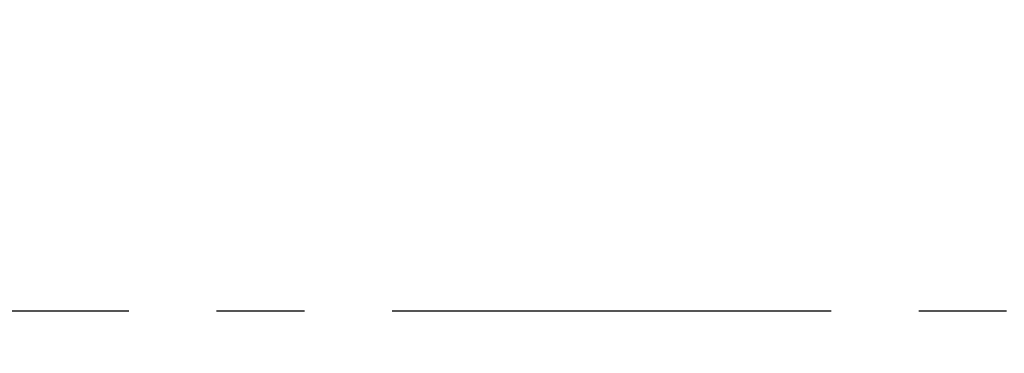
# Model space of a CAD drawing. Header units: millimetres. Extents: x 609 to 1177, y -109 to 470.
# Tile 14 of 60: x 854 to 868, y 113 to 118. Entities that reach past the tile are written whole.
import ezdxf

# ---------------------------------------------------------------- set-up
doc = ezdxf.new("R2010")
doc.units = ezdxf.units.MM
doc.header["$PDSIZE"] = -1
doc.linetypes.add('CENTER', pattern=[10.159999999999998, 6.35, -1.27, 1.27, -1.27])
doc.layers.add('中心线层', color=4, linetype='CENTER')
doc.layers.add('标注层', color=7, linetype='Continuous')
doc.dimstyles.new('ISO-25', dxfattribs={"dimtxt": 2.5, "dimasz": 2, "dimexe": 1.5, "dimexo": 0.625, "dimtad": 1, "dimdec": 1, "dimlfac": 5, "dimtxsty": 'Standard', "dimcen": 2.5, "dimclrd": 1, "dimclre": 1, "dimadec": 0, "dimazin": 0, "dimtfac": 1, "dimtdec": 1, "dimtmove": 0, "dimatfit": 3, "dimfxl": 1, "dimarcsym": 0})

# ---------------------------------------------------------------- blocks, each defined once
blk = doc.blocks.new('*D29')
at = {"layer": 'Defpoints', "color": 0, "transparency": 16777216}
for p in [(887.6858334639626, 156.4481589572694), (820.1195359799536, 113.6136466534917)]:
    blk.add_point(p, dxfattribs=at)
at = {"layer": '标注层', "color": 1, "lineweight": -2, "transparency": 16777216}
for p, q in [((912.4986410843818, 172.1785534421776), (889.3749909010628, 157.5190217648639)), ((820.1195359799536, 113.6136466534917), (887.6858334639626, 156.4481589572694))]:
    blk.add_line(p, q, dxfattribs=at)
at = {"layer": '标注层', "color": 1, "transparency": 16777216}
blk.add_solid([(889.1965137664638, 157.8005480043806), (889.5534680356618, 157.2374955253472), (887.6858334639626, 156.4481589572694)], dxfattribs=at)
at = {"layer": '标注层', "color": 0, "transparency": 16777216, "insert": (903.2594002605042, 170.0212889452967), "char_height": 2.5, "attachment_point": 1, "rotation": 32.3731728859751}
blk.add_mtext('R400', dxfattribs=at)

msp = doc.modelspace()

# ---------------------------------------------------------------- hatches: boundary and pattern name
at = {"true_color": 0xc7c8ca, "transparency": 33554687}
h = msp.add_hatch(color=9, dxfattribs=at)
h.dxf.hatch_style = 1
edge = h.paths.add_edge_path()
edge.add_spline(control_points=[(899.3541690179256, 102.5740394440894), (899.2635025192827, 102.542069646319), (899.076026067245, 102.4761308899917), (898.5429408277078, 102.3043884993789), (897.7436559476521, 102.0728952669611), (896.6982021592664, 101.8066395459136), (895.6283771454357, 101.5642820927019), (894.5529673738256, 101.3488048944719), (893.1257320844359, 101.0965905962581), (891.3420466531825, 100.8384291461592), (888.8464557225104, 100.5719750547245), (885.9868869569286, 100.3770771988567), (883.8402134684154, 100.3491634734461), (882.7668906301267, 100.3352067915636)], knot_values=[0.001141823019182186, 0.001141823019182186, 0.001141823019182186, 0.001141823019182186, 0.02057814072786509, 0.04120509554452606, 0.1031481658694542, 0.1681136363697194, 0.2331033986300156, 0.2980964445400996, 0.3630843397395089, 0.4907407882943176, 0.6183977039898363, 0.8092013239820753, 1, 1, 1, 1], degree=3, periodic=0)
edge.add_spline(control_points=[(894.329936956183, 101.5168398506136), (894.3297838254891, 101.5086413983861), (894.3294775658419, 101.4922445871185), (894.3303552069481, 101.4770178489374), (894.3307940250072, 101.4694045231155)], knot_values=[0, 0, 0, 0, 0.5000028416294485, 1, 1, 1, 1], degree=3, periodic=0)
edge.add_spline(control_points=[(882.7668906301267, 100.3352067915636), (883.8402134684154, 100.3491634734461), (885.9868869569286, 100.3770771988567), (888.8464557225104, 100.5719750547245), (891.3420466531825, 100.8384291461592), (893.1257320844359, 101.0965905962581), (894.5529673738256, 101.3488048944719), (895.6283771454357, 101.5642820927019), (896.6982021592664, 101.8066395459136), (897.7436559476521, 102.0728952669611), (898.5429408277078, 102.3043884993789), (899.076026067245, 102.4761308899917), (899.2635025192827, 102.542069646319), (899.3541690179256, 102.5740394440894)], knot_values=[0.001141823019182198, 0.001141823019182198, 0.001141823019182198, 0.001141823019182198, 0.1919404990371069, 0.3827441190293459, 0.5104010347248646, 0.6380574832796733, 0.7030453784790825, 0.7680384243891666, 0.8330281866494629, 0.897993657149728, 0.9599367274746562, 0.9805636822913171, 1, 1, 1, 1], degree=3, periodic=0)
edge.add_line((893.5356640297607, 101.1712552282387), (893.5356668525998, 101.1731060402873))
edge.add_spline(control_points=[(882.7668906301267, 100.3352067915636), (883.8402134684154, 100.3491634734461), (885.9868869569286, 100.3770771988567), (888.8464557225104, 100.5719750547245), (891.3420466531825, 100.8384291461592), (893.1257320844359, 101.0965905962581), (894.5529673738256, 101.3488048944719), (895.6283771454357, 101.5642820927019), (896.6982021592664, 101.8066395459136), (897.7436559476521, 102.0728952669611), (898.5429408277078, 102.3043884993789), (899.076026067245, 102.4761308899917), (899.2635025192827, 102.542069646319), (899.3541690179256, 102.5740394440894)], knot_values=[0.001141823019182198, 0.001141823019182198, 0.001141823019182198, 0.001141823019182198, 0.1919404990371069, 0.3827441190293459, 0.5104010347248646, 0.6380574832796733, 0.7030453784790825, 0.7680384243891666, 0.8330281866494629, 0.897993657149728, 0.9599367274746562, 0.9805636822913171, 1, 1, 1, 1], degree=3, periodic=0)
edge.add_spline(control_points=[(888.3237895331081, 100.6352500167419), (888.3237902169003, 100.6517812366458), (888.3237914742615, 100.6821789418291), (888.3236366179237, 100.717261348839), (888.3241932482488, 100.7343690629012), (888.3241546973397, 100.7366423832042), (888.3298509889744, 100.7389382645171), (888.3206272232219, 100.7399709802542), (888.3173027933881, 100.7400078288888), (888.3125220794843, 100.7398311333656), (888.303617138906, 100.7393269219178), (888.2959995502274, 100.7387472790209), (888.2904773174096, 100.7383270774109)], knot_values=[0, 0, 0, 0, 0.5007165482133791, 0.9207205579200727, 0.9367795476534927, 0.9388384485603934, 0.9791034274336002, 0.9824782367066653, 0.9852778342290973, 0.9880517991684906, 0.9913383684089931, 0.9999999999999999, 0.9999999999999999, 0.9999999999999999, 0.9999999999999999], degree=3, periodic=0)
edge.add_spline(control_points=[(882.7668906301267, 100.3352067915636), (883.8402134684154, 100.3491634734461), (885.9868869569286, 100.3770771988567), (888.8464557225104, 100.5719750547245), (891.3420466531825, 100.8384291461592), (893.1257320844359, 101.0965905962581), (894.5529673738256, 101.3488048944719), (895.6283771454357, 101.5642820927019), (896.6982021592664, 101.8066395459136), (897.7436559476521, 102.0728952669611), (898.5429408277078, 102.3043884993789), (899.076026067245, 102.4761308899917), (899.2635025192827, 102.542069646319), (899.3541690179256, 102.5740394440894)], knot_values=[0.001141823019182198, 0.001141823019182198, 0.001141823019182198, 0.001141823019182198, 0.1919404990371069, 0.3827441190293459, 0.5104010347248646, 0.6380574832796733, 0.7030453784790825, 0.7680384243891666, 0.8330281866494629, 0.897993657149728, 0.9599367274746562, 0.9805636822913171, 1, 1, 1, 1], degree=3, periodic=0)
edge.add_line((884.4252361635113, 100.3583037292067), (884.4252419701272, 100.3616956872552))
edge.add_spline(control_points=[(899.3541690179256, 102.5740394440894), (899.2635025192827, 102.542069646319), (899.076026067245, 102.4761308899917), (898.5429408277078, 102.3043884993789), (897.7436559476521, 102.0728952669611), (896.6982021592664, 101.8066395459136), (895.6283771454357, 101.5642820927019), (894.5529673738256, 101.3488048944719), (893.1257320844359, 101.0965905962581), (891.3420466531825, 100.8384291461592), (888.8464557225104, 100.5719750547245), (885.9868869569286, 100.3770771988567), (883.8402134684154, 100.3491634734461), (882.7668906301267, 100.3352067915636)], knot_values=[0.001141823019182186, 0.001141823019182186, 0.001141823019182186, 0.001141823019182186, 0.02057814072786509, 0.04120509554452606, 0.1031481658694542, 0.1681136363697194, 0.2331033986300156, 0.2980964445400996, 0.3630843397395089, 0.4907407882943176, 0.6183977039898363, 0.8092013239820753, 1, 1, 1, 1], degree=3, periodic=0)
edge.add_spline(control_points=[(882.7668906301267, 100.3352067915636), (881.8315850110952, 100.3443389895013), (879.9609515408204, 100.3626036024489), (877.0869630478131, 100.4442512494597), (874.1447006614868, 100.5447185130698), (871.1344857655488, 100.6815328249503), (868.1285714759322, 100.8799542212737), (865.6281935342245, 101.1403949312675), (863.6531127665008, 101.5008415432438), (862.6171999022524, 101.7371044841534), (862.0919311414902, 101.9221808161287), (862.0402065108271, 101.9404057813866)], knot_values=[0, 0, 0, 0, 0.1346410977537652, 0.269285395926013, 0.4138607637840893, 0.5584369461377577, 0.7030104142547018, 0.8475604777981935, 0.9198398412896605, 0.9921064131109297, 1, 1, 1, 1], degree=3, periodic=0)
edge.add_spline(control_points=[(862.0402065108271, 101.9404057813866), (861.7744087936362, 102.0280899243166), (861.1905012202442, 102.220715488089), (860.324568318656, 102.6140563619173), (859.527101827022, 103.0773700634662), (858.8556501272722, 103.5787981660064), (858.3010044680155, 104.0902053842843), (857.9159524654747, 104.5290656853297), (857.7144821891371, 104.7926634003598), (857.6664796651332, 104.8575558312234)], knot_values=[0, 0, 0, 0, 0.09461703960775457, 0.2078558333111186, 0.320963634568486, 0.4058832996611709, 0.4907783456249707, 0.5756611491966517, 0.6029544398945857, 0.6029544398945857, 0.6029544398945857, 0.6029544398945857], degree=3, periodic=0)
edge.add_line((860.3462844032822, 102.6200735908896), (843.5568932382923, 102.6427148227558))
edge.add_arc((820.1195359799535, 113.6136466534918), 25.87800341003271, 226.4634195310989, 334.9158967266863, ccw=False)
edge.add_arc((796.5471141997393, 139.4852707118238), 44.9999999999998, 214.9999999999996, 277.33760141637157, ccw=False)
edge.add_arc((783.2576939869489, 87.8027070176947), 34.99999999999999, 132.337601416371, 215.0000000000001)
edge.add_arc((820.1195359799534, 113.613646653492), 80.00000000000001, 215.0000000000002, 352.0681526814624)
edge = h.paths.add_edge_path()
edge.add_arc((783.2576939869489, 139.4245862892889), 35.00000000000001, 144.9999999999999, 227.3682236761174)
edge.add_line((759.5527502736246, 113.6743310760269), (759.6852722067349, 113.6743310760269))
edge.add_arc((796.5471141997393, 87.86339144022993), 44.99999999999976, 82.51737545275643, 145, ccw=False)
edge.add_arc((820.1195359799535, 113.6136466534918), 25.87800341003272, 25.226447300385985, 133.1925924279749, ccw=False)
edge.add_line((843.5295650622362, 124.6427716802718), (859.937365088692, 124.6206450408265))
edge.add_spline(control_points=[(859.937365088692, 124.6206450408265), (860.0726060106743, 124.7655020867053), (860.2104725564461, 124.9082532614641), (860.348339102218, 125.0510044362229)], knot_values=[0, 0, 0, 0, 0.5942933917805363, 0.5942933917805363, 0.5942933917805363, 0.5942933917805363], degree=3, periodic=0)
edge.add_spline(control_points=[(860.348339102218, 125.0510044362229), (861.184136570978, 125.3675888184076), (863.5778783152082, 126.2742932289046), (866.1409711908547, 126.4663953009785), (867.8091360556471, 126.5914231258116)], knot_values=[0, 0, 0, 0, 2.671163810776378, 7.650270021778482, 7.650270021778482, 7.650270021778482, 7.650270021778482], degree=3, periodic=0)
edge.add_spline(control_points=[(867.8091360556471, 126.5914231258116), (868.1435821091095, 126.617096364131), (869.0070556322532, 126.6833795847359), (870.532555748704, 126.7773186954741), (872.1913734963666, 126.7446643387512), (873.6793239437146, 126.7509523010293), (874.5060477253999, 126.7503580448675), (874.8666184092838, 126.75009886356)], knot_values=[0, 0, 0, 0, 1.006366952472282, 2.598240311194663, 4.582348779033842, 5.980787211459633, 7.062483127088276, 7.062483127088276, 7.062483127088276, 7.062483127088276], degree=3, periodic=0)
edge.add_spline(control_points=[(874.8666184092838, 126.75009886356), (877.4977560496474, 126.8086269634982), (880.1288936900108, 126.8671550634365), (882.7668907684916, 126.8920865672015)], knot_values=[0, 0, 0, 0, 7.901548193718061, 7.901548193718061, 7.901548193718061, 7.901548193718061], degree=3, periodic=0)
edge.add_spline(control_points=[(860.9435641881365, 124.8856398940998), (861.3136230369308, 125.0446638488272), (862.1592138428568, 125.3522670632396), (863.5090792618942, 125.7021777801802), (864.9710998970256, 125.9705009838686), (866.4440675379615, 126.1673782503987), (868.6618556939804, 126.3894888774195), (871.6284292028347, 126.5754992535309), (875.3397294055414, 126.7275080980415), (879.0525361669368, 126.8475086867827), (881.5287738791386, 126.8772272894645), (882.7668907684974, 126.8920865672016)], knot_values=[0, 0, 0, 0, 0.04065237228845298, 0.0906469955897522, 0.140650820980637, 0.1906579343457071, 0.2406665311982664, 0.3656879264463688, 0.4907148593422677, 0.615741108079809, 0.74076695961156, 0.74076695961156, 0.74076695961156, 0.74076695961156], degree=3, periodic=0)
edge.add_spline(control_points=[(882.7668907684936, 126.8920865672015), (884.5346381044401, 126.908793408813), (887.3964248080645, 126.9114120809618), (890.2169493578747, 126.5554721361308), (891.2877992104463, 126.381725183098)], knot_values=[7.901548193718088, 7.901548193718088, 7.901548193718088, 7.901548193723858, 13.19645199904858, 16.45849962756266, 16.45849962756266, 16.45849962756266, 16.45849962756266], degree=3, periodic=0)
edge.add_line((884.0743087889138, 126.9009576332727), (884.073965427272, 126.8988145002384))
edge.add_spline(control_points=[(891.2877992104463, 126.381725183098), (890.2169493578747, 126.5554721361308), (887.3964248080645, 126.9114120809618), (884.5346381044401, 126.908793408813), (882.7668907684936, 126.8920865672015)], knot_values=[7.901548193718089, 7.901548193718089, 7.901548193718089, 7.901548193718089, 11.16359582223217, 16.45849962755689, 16.45849962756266, 16.45849962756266, 16.45849962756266], degree=3, periodic=0)
edge.add_line((889.4664415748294, 126.6429916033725), (889.4664036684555, 126.6345025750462))
edge.add_spline(control_points=[(891.2877992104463, 126.381725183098), (890.2169493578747, 126.5554721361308), (887.3964248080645, 126.9114120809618), (884.5346381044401, 126.908793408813), (882.7668907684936, 126.8920865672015)], knot_values=[7.901548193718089, 7.901548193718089, 7.901548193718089, 7.901548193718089, 11.16359582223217, 16.45849962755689, 16.45849962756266, 16.45849962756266, 16.45849962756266], degree=3, periodic=0)
edge.add_spline(control_points=[(890.409295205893, 126.4848863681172), (891.1064855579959, 126.4133883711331), (892.2283820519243, 126.2629250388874), (893.7876721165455, 126.0176490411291), (894.8917555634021, 125.8124882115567), (895.822231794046, 125.6169022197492), (896.5779759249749, 125.4430071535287), (897.3680785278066, 125.2428564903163), (898.2006490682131, 125.0076932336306), (898.8773728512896, 124.7968591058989), (899.26037256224, 124.6672520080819), (899.3569043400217, 124.6336037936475)], knot_values=[0.08022247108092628, 0.08022247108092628, 0.08022247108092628, 0.08022247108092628, 0.2725415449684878, 0.390671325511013, 0.5133569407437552, 0.5806236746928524, 0.6515421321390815, 0.7261493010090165, 0.804266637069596, 0.8891055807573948, 0.9199104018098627, 0.9199104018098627, 0.9199104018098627, 0.9199104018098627], degree=3, periodic=0)
edge.add_spline(control_points=[(891.2877992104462, 126.381725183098), (891.8448769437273, 126.3122008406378), (892.9636533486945, 126.156472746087), (894.6369448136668, 125.8686646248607), (896.3055290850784, 125.5198287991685), (897.6054173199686, 125.1933102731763), (898.5330052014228, 124.9248107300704), (899.0001369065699, 124.7767819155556), (899.262115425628, 124.6864740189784), (899.3474120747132, 124.6558316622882), (899.3541482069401, 124.653403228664)], knot_values=[0.584238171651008, 0.584238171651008, 0.584238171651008, 0.584238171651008, 0.6257765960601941, 0.6678124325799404, 0.70985028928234, 0.7519181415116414, 0.7668850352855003, 0.781429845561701, 0.7887032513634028, 0.7893316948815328, 0.7893316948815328, 0.7893316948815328, 0.7893316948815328], degree=3, periodic=0)
edge.add_spline(control_points=[(890.409295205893, 126.4848863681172), (891.1064855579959, 126.4133883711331), (892.2283820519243, 126.2629250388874), (893.7876721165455, 126.0176490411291), (894.8917555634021, 125.8124882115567), (895.822231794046, 125.6169022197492), (896.5779759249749, 125.4430071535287), (897.3680785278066, 125.2428564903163), (898.2006490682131, 125.0076932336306), (898.8773728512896, 124.7968591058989), (899.26037256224, 124.6672520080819), (899.3569043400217, 124.6336037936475)], knot_values=[0.08022247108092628, 0.08022247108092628, 0.08022247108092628, 0.08022247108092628, 0.2725415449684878, 0.390671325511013, 0.5133569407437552, 0.5806236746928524, 0.6515421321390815, 0.7261493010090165, 0.804266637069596, 0.8891055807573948, 0.9199104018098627, 0.9199104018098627, 0.9199104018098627, 0.9199104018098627], degree=3, periodic=0)
edge.add_spline(control_points=[(891.2877992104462, 126.381725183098), (891.8448769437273, 126.3122008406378), (892.9636533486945, 126.156472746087), (894.6369448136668, 125.8686646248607), (896.3055290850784, 125.5198287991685), (897.6054173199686, 125.1933102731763), (898.5330052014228, 124.9248107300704), (899.0001369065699, 124.7767819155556), (899.262115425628, 124.6864740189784), (899.3474120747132, 124.6558316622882), (899.3541482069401, 124.653403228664)], knot_values=[0.584238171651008, 0.584238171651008, 0.584238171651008, 0.584238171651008, 0.6257765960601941, 0.6678124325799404, 0.70985028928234, 0.7519181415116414, 0.7668850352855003, 0.781429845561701, 0.7887032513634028, 0.7893316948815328, 0.7893316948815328, 0.7893316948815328, 0.7893316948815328], degree=3, periodic=0)
edge.add_spline(control_points=[(890.409295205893, 126.4848863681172), (891.1064855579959, 126.4133883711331), (892.2283820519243, 126.2629250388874), (893.7876721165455, 126.0176490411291), (894.8917555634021, 125.8124882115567), (895.822231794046, 125.6169022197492), (896.5779759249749, 125.4430071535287), (897.3680785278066, 125.2428564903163), (898.2006490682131, 125.0076932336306), (898.8773728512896, 124.7968591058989), (899.26037256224, 124.6672520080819), (899.3569043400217, 124.6336037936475)], knot_values=[0.08022247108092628, 0.08022247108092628, 0.08022247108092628, 0.08022247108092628, 0.2725415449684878, 0.390671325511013, 0.5133569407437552, 0.5806236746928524, 0.6515421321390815, 0.7261493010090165, 0.804266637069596, 0.8891055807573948, 0.9199104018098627, 0.9199104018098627, 0.9199104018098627, 0.9199104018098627], degree=3, periodic=0)
edge.add_spline(control_points=[(891.2877992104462, 126.381725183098), (891.8448769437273, 126.3122008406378), (892.9636533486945, 126.156472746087), (894.6369448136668, 125.8686646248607), (896.3055290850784, 125.5198287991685), (897.6054173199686, 125.1933102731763), (898.5330052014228, 124.9248107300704), (899.0001369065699, 124.7767819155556), (899.262115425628, 124.6864740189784), (899.3474120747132, 124.6558316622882), (899.3541482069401, 124.653403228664)], knot_values=[0.584238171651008, 0.584238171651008, 0.584238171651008, 0.584238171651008, 0.6257765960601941, 0.6678124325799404, 0.70985028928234, 0.7519181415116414, 0.7668850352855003, 0.781429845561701, 0.7887032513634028, 0.7893316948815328, 0.7893316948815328, 0.7893316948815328, 0.7893316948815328], degree=3, periodic=0)
edge.add_spline(control_points=[(890.409295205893, 126.4848863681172), (891.1064855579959, 126.4133883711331), (892.2283820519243, 126.2629250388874), (893.7876721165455, 126.0176490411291), (894.8917555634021, 125.8124882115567), (895.822231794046, 125.6169022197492), (896.5779759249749, 125.4430071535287), (897.3680785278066, 125.2428564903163), (898.2006490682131, 125.0076932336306), (898.8773728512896, 124.7968591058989), (899.26037256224, 124.6672520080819), (899.3569043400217, 124.6336037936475)], knot_values=[0.08022247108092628, 0.08022247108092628, 0.08022247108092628, 0.08022247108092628, 0.2725415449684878, 0.390671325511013, 0.5133569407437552, 0.5806236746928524, 0.6515421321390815, 0.7261493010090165, 0.804266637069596, 0.8891055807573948, 0.9199104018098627, 0.9199104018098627, 0.9199104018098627, 0.9199104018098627], degree=3, periodic=0)
edge.add_spline(control_points=[(891.2877992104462, 126.381725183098), (891.8448769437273, 126.3122008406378), (892.9636533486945, 126.156472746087), (894.6369448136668, 125.8686646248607), (896.3055290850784, 125.5198287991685), (897.6054173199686, 125.1933102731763), (898.5330052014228, 124.9248107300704), (899.0001369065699, 124.7767819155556), (899.262115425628, 124.6864740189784), (899.3474120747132, 124.6558316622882), (899.3541482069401, 124.653403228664)], knot_values=[0.584238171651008, 0.584238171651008, 0.584238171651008, 0.584238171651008, 0.6257765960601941, 0.6678124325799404, 0.70985028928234, 0.7519181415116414, 0.7668850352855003, 0.781429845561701, 0.7887032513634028, 0.7893316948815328, 0.7893316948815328, 0.7893316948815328, 0.7893316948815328], degree=3, periodic=0)
edge.add_spline(control_points=[(890.409295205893, 126.4848863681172), (891.1064855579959, 126.4133883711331), (892.2283820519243, 126.2629250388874), (893.7876721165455, 126.0176490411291), (894.8917555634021, 125.8124882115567), (895.822231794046, 125.6169022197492), (896.5779759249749, 125.4430071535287), (897.3680785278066, 125.2428564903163), (898.2006490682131, 125.0076932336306), (898.8773728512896, 124.7968591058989), (899.26037256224, 124.6672520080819), (899.3569043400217, 124.6336037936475)], knot_values=[0.08022247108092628, 0.08022247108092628, 0.08022247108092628, 0.08022247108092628, 0.2725415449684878, 0.390671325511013, 0.5133569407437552, 0.5806236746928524, 0.6515421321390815, 0.7261493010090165, 0.804266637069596, 0.8891055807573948, 0.9199104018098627, 0.9199104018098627, 0.9199104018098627, 0.9199104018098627], degree=3, periodic=0)
edge.add_line((894.9837640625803, 125.7904305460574), (894.9838860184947, 125.7896007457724))
edge.add_spline(control_points=[(890.409295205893, 126.4848863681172), (891.1064855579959, 126.4133883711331), (892.2283820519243, 126.2629250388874), (893.7876721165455, 126.0176490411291), (894.8917555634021, 125.8124882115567), (895.822231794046, 125.6169022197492), (896.5779759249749, 125.4430071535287), (897.3680785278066, 125.2428564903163), (898.2006490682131, 125.0076932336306), (898.8773728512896, 124.7968591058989), (899.26037256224, 124.6672520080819), (899.3569043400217, 124.6336037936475)], knot_values=[0.08022247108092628, 0.08022247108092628, 0.08022247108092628, 0.08022247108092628, 0.2725415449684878, 0.390671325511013, 0.5133569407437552, 0.5806236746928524, 0.6515421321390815, 0.7261493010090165, 0.804266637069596, 0.8891055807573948, 0.9199104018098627, 0.9199104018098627, 0.9199104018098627, 0.9199104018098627], degree=3, periodic=0)
edge.add_spline(control_points=[(891.2877992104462, 126.381725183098), (891.8448769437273, 126.3122008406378), (892.9636533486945, 126.156472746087), (894.6369448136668, 125.8686646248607), (896.3055290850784, 125.5198287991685), (897.6054173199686, 125.1933102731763), (898.5330052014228, 124.9248107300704), (899.0001369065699, 124.7767819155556), (899.262115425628, 124.6864740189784), (899.3474120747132, 124.6558316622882), (899.3541482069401, 124.653403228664)], knot_values=[0.584238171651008, 0.584238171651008, 0.584238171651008, 0.584238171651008, 0.6257765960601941, 0.6678124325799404, 0.70985028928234, 0.7519181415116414, 0.7668850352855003, 0.781429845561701, 0.7887032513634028, 0.7893316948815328, 0.7893316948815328, 0.7893316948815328, 0.7893316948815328], degree=3, periodic=0)
edge.add_line((895.4070895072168, 125.7050672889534), (895.4070889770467, 125.7047258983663))
edge.add_spline(control_points=[(891.2877992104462, 126.381725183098), (891.8448769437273, 126.3122008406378), (892.9636533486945, 126.156472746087), (894.6369448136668, 125.8686646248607), (896.3055290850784, 125.5198287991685), (897.6054173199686, 125.1933102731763), (898.5330052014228, 124.9248107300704), (899.0001369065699, 124.7767819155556), (899.262115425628, 124.6864740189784), (899.3474120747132, 124.6558316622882), (899.3541482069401, 124.653403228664)], knot_values=[0.584238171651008, 0.584238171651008, 0.584238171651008, 0.584238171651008, 0.6257765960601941, 0.6678124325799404, 0.70985028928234, 0.7519181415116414, 0.7668850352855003, 0.781429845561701, 0.7887032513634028, 0.7893316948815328, 0.7893316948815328, 0.7893316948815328, 0.7893316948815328], degree=3, periodic=0)
edge.add_arc((820.1195359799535, 113.6136466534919), 79.99999999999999, 7.93195532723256, 145)

# ---------------------------------------------------------------- linework, layer by layer
at = {"color": 4, "linetype": 'Continuous', "lineweight": 25}
msp.add_arc((820.1195359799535, 113.6136466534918), 80.00000000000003, 215.0000000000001, 144.9999999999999, dxfattribs=at)
at = {"layer": '中心线层'}
msp.add_line((747.1920182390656, 113.6743310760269), (918.1555638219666, 113.6743310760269), dxfattribs=at)

# ---------------------------------------------------------------- dimensions: what is measured, and where the dimension line sits
at = {"layer": '标注层'}
dim = msp.add_radius_dim(center=(820.1195359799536, 113.6136466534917), mpoint=(887.6858334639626, 156.4481589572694), dimstyle='ISO-25', dxfattribs=at)
dim.commit()
dim.dimension.update_dxf_attribs({"geometry": '*D29', "text_midpoint": (908.4517013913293, 169.612944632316), "dimtype": 164})

doc.saveas('drawing.dxf')
